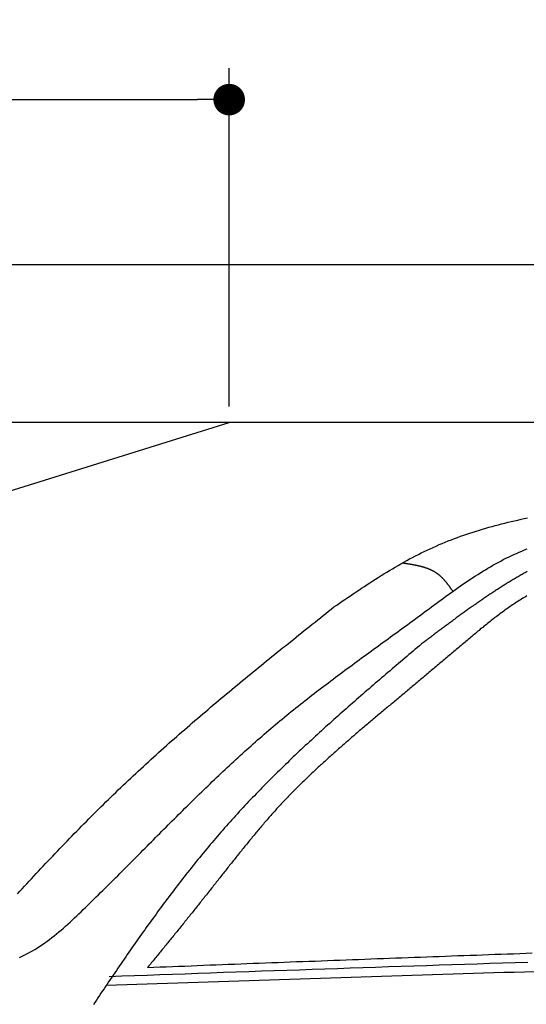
# Model space of a CAD drawing. Extents: x 562 to 7231, y 5767 to 12226.
# Tile 53 of 83: x 2408 to 3049, y 10979 to 12226. Entities that reach past the tile are written whole.
import ezdxf

# ---------------------------------------------------------------- set-up
doc = ezdxf.new("R2010")
doc.units = 0
doc.layers.get('0').update_dxf_attribs({"linetype": 'CONTINUOUS'})
doc.layers.get('DEFPOINTS').update_dxf_attribs({"linetype": 'CONTINUOUS'})
doc.layers.add('4', color=3, linetype='CONTINUOUS')
doc.layers.add('CAR', color=10, linetype='CONTINUOUS')
doc.styles.get("Standard").update_dxf_attribs({"font": 'ISOCP.SHX'})
doc.dimstyles.get("Standard").update_dxf_attribs({"dimtxt": 50, "dimasz": 100, "dimexe": 0.18, "dimexo": 0.0625, "dimgap": 15, "dimtad": 1, "dimlfac": 0.1, "dimzin": 0, "dimcen": 0.09, "dimazin": 3, "dimtfac": 1, "dimtofl": 0, "dimtmove": 0, "dimatfit": 3})

# ---------------------------------------------------------------- blocks, each defined once
blk = doc.blocks.new('PUNKT')
at = {"layer": '4', "color": 0, "linetype": 'BYBLOCK'}
blk.add_line((-0.5, 0), (-1, 0), dxfattribs=at)
at = {"layer": '4', "color": 0, "linetype": 'BYBLOCK', "const_width": 0.5}
blk.add_lwpolyline([(-0.25, 0, 1), (0.25, 0, 1)], format="xyb", close=True, dxfattribs=at)
blk = doc.blocks.new('*U24')
at = {"layer": '4', "color": 2}
blk.add_text('160', height=70, dxfattribs=at).set_placement((1806.2, 12154.6))
blk = doc.blocks.new('*D9')
at = {"layer": '4'}
for p, q in [((1072.8, 11735.9), (1072.8, 12164.6)), ((2672.8, 11735.9), (2672.8, 12164.6)), ((1112.8, 12124.6), (2632.8, 12124.6))]:
    blk.add_line(p, q, dxfattribs=at)
at = {"layer": 'DEFPOINTS', "color": 0}
for p in [(2672.8, 12124.6), (1072.8, 11715.9), (2672.8, 11715.9)]:
    blk.add_point(p, dxfattribs=at)
blk.add_blockref('*U24', (0, 0))
at = {"layer": '4', "xscale": 40, "yscale": 40, "zscale": 40, "rotation": 180}
blk.add_blockref('PUNKT', (1072.8, 12124.6), dxfattribs=at)
at = {"layer": '4', "xscale": 40, "yscale": 40, "zscale": 40}
blk.add_blockref('PUNKT', (2672.8, 12124.6), dxfattribs=at)

msp = doc.modelspace()

# ---------------------------------------------------------------- linework, layer by layer
for p, q in [((872.775, 11915.902), (6472.775, 11915.902)), ((6272.775, 11715.902), (1072.775, 11715.902)), ((1072.775, 11215.902), (2672.775, 11715.902))]:
    msp.add_line(p, q)
at = {"layer": 'CAR'}
for points in [[(2805.41, 11482.1, 0), (2808.9, 11484.5, 0), (2812.39, 11486.9, 0), (2815.88, 11489.3, 0), (2819.37, 11491.6, 0), (2822.87, 11494, 0), (2826.37, 11496.4, 0), (2829.87, 11498.8, 0), (2833.37, 11501.1, 0), (2836.88, 11503.5, 0), (2840.39, 11505.8, 0), (2843.91, 11508.1, 0), (2847.43, 11510.4, 0), (2850.96, 11512.7, 0), (2854.49, 11515, 0), (2858.03, 11517.3, 0), (2861.58, 11519.5, 0), (2865.14, 11521.8, 0), (2868.7, 11524, 0), (2872.28, 11526.2, 0), (2875.86, 11528.3, 0), (2879.45, 11530.5, 0), (2883.05, 11532.6, 0), (2886.67, 11534.7, 0), (2890.29, 11536.8, 0), (2893.93, 11538.8, 0), (2897.58, 11540.9, 0), (2901.24, 11542.9, 0), (2904.91, 11544.8, 0), (2908.6, 11546.8, 0), (2912.31, 11548.7, 0), (2916.02, 11550.5, 0), (2919.75, 11552.4, 0), (2923.5, 11554.2, 0), (2927.27, 11555.9, 0), (2931.05, 11557.6, 0), (2934.84, 11559.3, 0), (2938.65, 11561, 0), (2942.48, 11562.6, 0), (2946.32, 11564.2, 0), (2950.18, 11565.7, 0), (2954.05, 11567.2, 0), (2957.93, 11568.7, 0), (2961.83, 11570.2, 0), (2965.74, 11571.6, 0), (2969.66, 11573, 0), (2973.6, 11574.3, 0), (2977.55, 11575.6, 0), (2981.51, 11576.9, 0), (2985.48, 11578.2, 0), (2989.47, 11579.4, 0), (2993.46, 11580.6, 0), (2997.47, 11581.8, 0), (3001.49, 11583, 0), (3005.52, 11584.1, 0), (3009.56, 11585.2, 0), (3013.61, 11586.3, 0), (3017.67, 11587.3, 0), (3021.74, 11588.3, 0), (3025.82, 11589.3, 0), (3029.91, 11590.3, 0), (3034.01, 11591.2, 0), (3038.11, 11592.2, 0), (3042.23, 11593.1, 0), (3046.35, 11594, 0), (3050.48, 11594.8, 0)], [(2407.4, 11038.3, 0), (2410.75, 11039.8, 0), (2414.05, 11041.4, 0), (2417.33, 11043.1, 0), (2420.56, 11044.8, 0), (2423.77, 11046.6, 0), (2426.94, 11048.5, 0), (2430.08, 11050.5, 0), (2433.19, 11052.5, 0), (2436.28, 11054.6, 0), (2439.33, 11056.7, 0), (2442.36, 11058.9, 0), (2445.36, 11061.1, 0), (2448.34, 11063.4, 0), (2451.3, 11065.8, 0), (2454.24, 11068.1, 0), (2457.15, 11070.5, 0), (2460.05, 11073, 0), (2462.92, 11075.5, 0), (2465.78, 11078, 0), (2468.62, 11080.5, 0), (2471.45, 11083.1, 0), (2474.27, 11085.7, 0), (2477.07, 11088.3, 0), (2479.85, 11090.9, 0), (2482.63, 11093.6, 0), (2485.4, 11096.2, 0), (2488.16, 11098.9, 0), (2490.91, 11101.6, 0), (2493.66, 11104.2, 0), (2496.4, 11106.9, 0), (2499.14, 11109.6, 0), (2501.87, 11112.3, 0), (2504.6, 11115, 0), (2507.32, 11117.6, 0), (2510.04, 11120.3, 0), (2512.75, 11123, 0), (2515.46, 11125.7, 0), (2518.17, 11128.4, 0), (2520.87, 11131.1, 0), (2523.57, 11133.7, 0), (2526.26, 11136.4, 0), (2528.95, 11139.1, 0), (2531.64, 11141.8, 0), (2534.33, 11144.5, 0), (2537.01, 11147.2, 0), (2539.69, 11149.9, 0), (2542.36, 11152.5, 0), (2545.03, 11155.2, 0), (2547.71, 11157.9, 0), (2550.37, 11160.6, 0), (2553.04, 11163.3, 0), (2555.7, 11165.9, 0), (2558.37, 11168.6, 0), (2561.03, 11171.3, 0), (2563.69, 11174, 0), (2566.34, 11176.7, 0), (2569, 11179.3, 0), (2571.66, 11182, 0), (2574.31, 11184.7, 0), (2576.96, 11187.3, 0), (2579.62, 11190, 0), (2582.27, 11192.7, 0), (2584.92, 11195.3, 0), (2587.57, 11198, 0), (2590.22, 11200.6, 0), (2592.87, 11203.3, 0), (2595.52, 11206, 0), (2598.17, 11208.6, 0), (2600.83, 11211.2, 0), (2603.48, 11213.9, 0), (2606.13, 11216.5, 0), (2608.78, 11219.2, 0), (2611.44, 11221.8, 0), (2614.09, 11224.4, 0), (2616.75, 11227.1, 0), (2619.41, 11229.7, 0), (2622.07, 11232.3, 0), (2624.73, 11234.9, 0), (2627.39, 11237.5, 0), (2630.06, 11240.2, 0), (2632.72, 11242.8, 0), (2635.39, 11245.4, 0), (2638.06, 11248, 0), (2640.74, 11250.6, 0), (2643.42, 11253.1, 0), (2646.09, 11255.7, 0), (2648.78, 11258.3, 0), (2651.46, 11260.9, 0), (2654.15, 11263.5, 0), (2656.84, 11266, 0), (2659.54, 11268.6, 0), (2662.24, 11271.1, 0), (2664.94, 11273.7, 0), (2667.65, 11276.2, 0), (2670.36, 11278.8, 0), (2673.07, 11281.3, 0), (2675.79, 11283.8, 0), (2678.52, 11286.4, 0), (2681.24, 11288.9, 0), (2683.98, 11291.4, 0), (2686.72, 11293.9, 0), (2689.46, 11296.4, 0), (2692.21, 11298.9, 0), (2694.96, 11301.4, 0), (2697.72, 11303.8, 0), (2700.48, 11306.3, 0), (2703.25, 11308.8, 0), (2706.03, 11311.2, 0), (2708.81, 11313.7, 0), (2711.6, 11316.1, 0), (2714.4, 11318.6, 0), (2717.2, 11321, 0), (2720.01, 11323.4, 0), (2722.82, 11325.9, 0), (2725.64, 11328.3, 0), (2728.47, 11330.7, 0), (2731.31, 11333.1, 0), (2734.15, 11335.5, 0), (2737, 11337.8, 0), (2739.86, 11340.2, 0), (2742.72, 11342.6, 0), (2745.59, 11344.9, 0), (2748.47, 11347.3, 0), (2751.36, 11349.6, 0), (2754.25, 11351.9, 0), (2757.15, 11354.3, 0), (2760.06, 11356.6, 0), (2762.97, 11358.9, 0), (2765.89, 11361.2, 0), (2768.82, 11363.5, 0), (2771.75, 11365.8, 0), (2774.69, 11368.1, 0), (2777.63, 11370.4, 0), (2780.58, 11372.7, 0), (2783.53, 11374.9, 0), (2786.49, 11377.2, 0), (2789.45, 11379.5, 0), (2792.42, 11381.7, 0), (2795.4, 11384, 0), (2798.37, 11386.2, 0), (2801.36, 11388.5, 0), (2804.34, 11390.7, 0), (2807.34, 11393, 0), (2810.33, 11395.2, 0), (2813.33, 11397.5, 0), (2816.33, 11399.7, 0), (2819.34, 11401.9, 0), (2822.35, 11404.2, 0), (2825.37, 11406.4, 0), (2828.38, 11408.6, 0), (2831.4, 11410.8, 0), (2834.43, 11413, 0), (2837.45, 11415.3, 0), (2840.48, 11417.5, 0), (2843.51, 11419.7, 0), (2846.55, 11421.9, 0), (2849.58, 11424.1, 0), (2852.62, 11426.3, 0), (2855.66, 11428.6, 0), (2858.7, 11430.8, 0), (2861.75, 11433, 0), (2864.79, 11435.2, 0), (2867.84, 11437.4, 0), (2870.89, 11439.6, 0), (2873.94, 11441.9, 0), (2876.99, 11444.1, 0), (2880.04, 11446.3, 0), (2883.09, 11448.5, 0), (2886.14, 11450.7, 0), (2889.19, 11453, 0), (2892.24, 11455.2, 0), (2895.3, 11457.4, 0), (2898.35, 11459.6, 0), (2901.4, 11461.9, 0), (2904.45, 11464.1, 0), (2907.51, 11466.4, 0), (2910.56, 11468.6, 0), (2913.61, 11470.8, 0), (2916.66, 11473.1, 0), (2919.71, 11475.4, 0), (2922.75, 11477.6, 0), (2925.8, 11479.9, 0), (2928.85, 11482.1, 0), (2931.9, 11484.4, 0), (2934.95, 11486.6, 0), (2938, 11488.9, 0), (2941.06, 11491.1, 0), (2944.12, 11493.4, 0), (2947.18, 11495.6, 0), (2950.25, 11497.8, 0), (2953.32, 11500.1, 0), (2956.39, 11502.3, 0), (2959.48, 11504.4, 0), (2962.56, 11506.6, 0), (2965.66, 11508.8, 0), (2968.76, 11510.9, 0), (2971.87, 11513.1, 0), (2974.99, 11515.2, 0), (2978.11, 11517.3, 0), (2981.25, 11519.3, 0), (2984.39, 11521.4, 0), (2987.55, 11523.4, 0), (2990.72, 11525.4, 0), (2993.89, 11527.4, 0), (2997.08, 11529.3, 0), (3000.29, 11531.2, 0), (3003.5, 11533.1, 0), (3006.73, 11535, 0), (3009.97, 11536.8, 0), (3013.23, 11538.6, 0), (3016.5, 11540.3, 0), (3019.78, 11542, 0), (3023.09, 11543.7, 0), (3026.41, 11545.3, 0), (3029.74, 11546.9, 0), (3033.1, 11548.5, 0), (3036.47, 11550, 0), (3039.86, 11551.5, 0), (3043.26, 11552.9, 0), (3046.69, 11554.3, 0), (3050.13, 11555.6, 0)], [(2955.99, 11502, 0), (2955.7, 11502.4, 0), (2955.42, 11502.8, 0), (2955.13, 11503.2, 0), (2954.85, 11503.6, 0), (2954.56, 11504, 0), (2954.28, 11504.4, 0), (2953.99, 11504.8, 0), (2953.7, 11505.2, 0), (2953.42, 11505.6, 0), (2953.13, 11506, 0), (2952.84, 11506.4, 0), (2952.55, 11506.8, 0), (2952.26, 11507.2, 0), (2951.97, 11507.6, 0), (2951.68, 11508, 0), (2951.39, 11508.4, 0), (2951.1, 11508.8, 0), (2950.81, 11509.2, 0), (2950.51, 11509.6, 0), (2950.22, 11509.9, 0), (2949.92, 11510.3, 0), (2949.63, 11510.7, 0), (2949.33, 11511.1, 0), (2949.03, 11511.5, 0), (2948.73, 11511.9, 0), (2948.43, 11512.3, 0), (2948.13, 11512.6, 0), (2947.83, 11513, 0), (2947.52, 11513.4, 0), (2947.22, 11513.8, 0), (2946.91, 11514.1, 0), (2946.6, 11514.5, 0), (2946.29, 11514.9, 0), (2945.98, 11515.2, 0), (2945.66, 11515.6, 0), (2945.35, 11515.9, 0), (2945.03, 11516.3, 0), (2944.71, 11516.7, 0), (2944.39, 11517, 0), (2944.07, 11517.4, 0), (2943.75, 11517.7, 0), (2943.42, 11518, 0), (2943.09, 11518.4, 0), (2942.76, 11518.7, 0), (2942.43, 11519.1, 0), (2942.1, 11519.4, 0), (2941.76, 11519.7, 0), (2941.42, 11520, 0), (2941.08, 11520.4, 0), (2940.74, 11520.7, 0), (2940.4, 11521, 0), (2940.05, 11521.3, 0), (2939.7, 11521.6, 0), (2939.35, 11521.9, 0), (2938.99, 11522.2, 0), (2938.63, 11522.5, 0), (2938.27, 11522.8, 0), (2937.91, 11523.1, 0), (2937.54, 11523.4, 0), (2937.18, 11523.6, 0), (2936.8, 11523.9, 0), (2936.43, 11524.2, 0), (2936.05, 11524.4, 0), (2935.68, 11524.7, 0), (2935.29, 11525, 0), (2934.91, 11525.2, 0), (2934.52, 11525.5, 0), (2934.13, 11525.7, 0), (2933.74, 11526, 0), (2933.35, 11526.2, 0), (2932.95, 11526.4, 0), (2932.55, 11526.7, 0), (2932.15, 11526.9, 0), (2931.75, 11527.1, 0), (2931.34, 11527.3, 0), (2930.94, 11527.6, 0), (2930.53, 11527.8, 0), (2930.11, 11528, 0), (2929.7, 11528.2, 0), (2929.28, 11528.4, 0), (2928.86, 11528.6, 0), (2928.44, 11528.8, 0), (2928.02, 11529, 0), (2927.59, 11529.2, 0), (2927.16, 11529.4, 0), (2926.74, 11529.6, 0), (2926.3, 11529.7, 0), (2925.87, 11529.9, 0), (2925.44, 11530.1, 0), (2925, 11530.3, 0), (2924.56, 11530.4, 0), (2924.12, 11530.6, 0), (2923.68, 11530.8, 0), (2923.23, 11530.9, 0), (2922.78, 11531.1, 0), (2922.34, 11531.2, 0), (2921.89, 11531.4, 0), (2921.44, 11531.6, 0), (2920.98, 11531.7, 0), (2920.53, 11531.9, 0), (2920.07, 11532, 0), (2919.61, 11532.1, 0), (2919.15, 11532.3, 0), (2918.69, 11532.4, 0), (2918.23, 11532.6, 0), (2917.77, 11532.7, 0), (2917.3, 11532.8, 0), (2916.84, 11532.9, 0), (2916.37, 11533.1, 0), (2915.9, 11533.2, 0), (2915.43, 11533.3, 0), (2914.96, 11533.4, 0), (2914.48, 11533.6, 0), (2914.01, 11533.7, 0), (2913.53, 11533.8, 0), (2913.05, 11533.9, 0), (2912.58, 11534, 0), (2912.1, 11534.1, 0), (2911.62, 11534.2, 0), (2911.13, 11534.3, 0), (2910.65, 11534.4, 0), (2910.17, 11534.6, 0), (2909.68, 11534.7, 0), (2909.2, 11534.8, 0), (2908.71, 11534.9, 0), (2908.22, 11534.9, 0), (2907.74, 11535, 0), (2907.25, 11535.1, 0), (2906.76, 11535.2, 0), (2906.27, 11535.3, 0), (2905.77, 11535.4, 0), (2905.28, 11535.5, 0), (2904.79, 11535.6, 0), (2904.29, 11535.7, 0), (2903.8, 11535.8, 0), (2903.3, 11535.9, 0), (2902.81, 11535.9, 0), (2902.31, 11536, 0), (2901.82, 11536.1, 0), (2901.32, 11536.2, 0), (2900.82, 11536.3, 0), (2900.32, 11536.4, 0), (2899.82, 11536.4, 0), (2899.32, 11536.5, 0), (2898.82, 11536.6, 0), (2898.32, 11536.7, 0), (2897.82, 11536.7, 0), (2897.32, 11536.8, 0), (2896.82, 11536.9, 0), (2896.32, 11537, 0), (2895.82, 11537.1, 0), (2895.32, 11537.1, 0), (2894.81, 11537.2, 0), (2894.31, 11537.3, 0), (2893.81, 11537.4, 0), (2893.31, 11537.4, 0), (2892.8, 11537.5, 0), (2892.3, 11537.6, 0), (2891.8, 11537.7, 0)], [(3049.8, 11526.9, 0), (3048.53, 11526.2, 0), (3047.26, 11525.5, 0), (3045.99, 11524.8, 0), (3044.73, 11524, 0), (3043.47, 11523.3, 0), (3042.21, 11522.6, 0), (3040.95, 11521.9, 0), (3039.69, 11521.1, 0), (3038.44, 11520.4, 0), (3037.19, 11519.7, 0), (3035.94, 11518.9, 0), (3034.69, 11518.2, 0), (3033.44, 11517.5, 0), (3032.2, 11516.7, 0), (3030.96, 11516, 0), (3029.72, 11515.2, 0), (3028.48, 11514.4, 0), (3027.24, 11513.7, 0), (3026.01, 11512.9, 0), (3024.77, 11512.2, 0), (3023.54, 11511.4, 0), (3022.31, 11510.6, 0), (3021.08, 11509.9, 0), (3019.86, 11509.1, 0), (3018.63, 11508.3, 0), (3017.41, 11507.5, 0), (3016.19, 11506.8, 0), (3014.97, 11506, 0), (3013.75, 11505.2, 0), (3012.53, 11504.4, 0), (3011.32, 11503.6, 0), (3010.11, 11502.8, 0), (3008.89, 11502, 0), (3007.68, 11501.3, 0), (3006.47, 11500.5, 0), (3005.27, 11499.7, 0), (3004.06, 11498.9, 0), (3002.86, 11498.1, 0), (3001.65, 11497.3, 0), (3000.45, 11496.5, 0), (2999.25, 11495.6, 0), (2998.05, 11494.8, 0), (2996.86, 11494, 0), (2995.66, 11493.2, 0), (2994.46, 11492.4, 0), (2993.27, 11491.6, 0), (2992.08, 11490.8, 0), (2990.89, 11489.9, 0), (2989.7, 11489.1, 0), (2988.51, 11488.3, 0), (2987.32, 11487.5, 0), (2986.13, 11486.7, 0), (2984.95, 11485.8, 0), (2983.77, 11485, 0), (2982.58, 11484.2, 0), (2981.4, 11483.3, 0), (2980.22, 11482.5, 0), (2979.04, 11481.7, 0), (2977.86, 11480.8, 0), (2976.68, 11480, 0), (2975.51, 11479.2, 0), (2974.33, 11478.3, 0), (2973.16, 11477.5, 0), (2971.98, 11476.6, 0), (2970.81, 11475.8, 0), (2969.64, 11475, 0), (2968.47, 11474.1, 0), (2967.3, 11473.3, 0), (2966.13, 11472.4, 0), (2964.96, 11471.6, 0), (2963.79, 11470.7, 0), (2962.62, 11469.9, 0), (2961.46, 11469, 0), (2960.29, 11468.2, 0), (2959.13, 11467.3, 0), (2957.96, 11466.4, 0), (2956.8, 11465.6, 0), (2955.64, 11464.7, 0), (2954.48, 11463.9, 0), (2953.32, 11463, 0), (2952.15, 11462.2, 0), (2950.99, 11461.3, 0), (2949.83, 11460.4, 0), (2948.68, 11459.6, 0), (2947.52, 11458.7, 0), (2946.36, 11457.9, 0), (2945.2, 11457, 0), (2944.04, 11456.1, 0), (2942.89, 11455.3, 0), (2941.73, 11454.4, 0), (2940.58, 11453.5, 0), (2939.42, 11452.7, 0), (2938.27, 11451.8, 0), (2937.11, 11450.9, 0), (2935.96, 11450.1, 0), (2934.8, 11449.2, 0), (2933.65, 11448.3, 0), (2932.5, 11447.5, 0), (2931.34, 11446.6, 0), (2930.19, 11445.7, 0), (2929.04, 11444.8, 0), (2927.89, 11444, 0), (2926.73, 11443.1, 0), (2925.58, 11442.2, 0), (2924.43, 11441.4, 0), (2923.28, 11440.5, 0), (2922.13, 11439.6, 0), (2920.98, 11438.7, 0), (2919.83, 11437.9, 0), (2918.67, 11437, 0), (2917.52, 11436.1, 0), (2916.37, 11435.3, 0)], [(3049.73, 11496.1, 0), (3048.05, 11495.1, 0), (3046.37, 11494.1, 0), (3044.69, 11493.1, 0), (3043.03, 11492.1, 0), (3041.37, 11491.1, 0), (3039.71, 11490.1, 0), (3038.06, 11489, 0), (3036.42, 11488, 0), (3034.78, 11486.9, 0), (3033.15, 11485.8, 0), (3031.52, 11484.7, 0), (3029.9, 11483.7, 0), (3028.28, 11482.5, 0), (3026.67, 11481.4, 0), (3025.06, 11480.3, 0), (3023.46, 11479.2, 0), (3021.86, 11478, 0), (3020.26, 11476.9, 0), (3018.67, 11475.7, 0), (3017.09, 11474.6, 0), (3015.5, 11473.4, 0), (3013.93, 11472.2, 0), (3012.35, 11471, 0), (3010.78, 11469.8, 0), (3009.22, 11468.6, 0), (3007.65, 11467.4, 0), (3006.09, 11466.2, 0), (3004.54, 11465, 0), (3002.99, 11463.8, 0), (3001.44, 11462.5, 0), (2999.89, 11461.3, 0), (2998.34, 11460.1, 0), (2996.8, 11458.8, 0), (2995.26, 11457.6, 0), (2993.73, 11456.3, 0), (2992.19, 11455.1, 0), (2990.66, 11453.8, 0), (2989.13, 11452.5, 0), (2987.6, 11451.3, 0), (2986.08, 11450, 0), (2984.55, 11448.7, 0), (2983.03, 11447.4, 0), (2981.51, 11446.2, 0), (2979.99, 11444.9, 0), (2978.47, 11443.6, 0), (2976.95, 11442.3, 0), (2975.44, 11441, 0), (2973.92, 11439.8, 0), (2972.41, 11438.5, 0), (2970.9, 11437.2, 0), (2969.38, 11435.9, 0), (2967.87, 11434.6, 0), (2966.36, 11433.4, 0), (2964.85, 11432.1, 0), (2963.34, 11430.8, 0), (2961.83, 11429.5, 0), (2960.32, 11428.2, 0), (2958.81, 11427, 0), (2957.3, 11425.7, 0), (2955.79, 11424.4, 0), (2954.28, 11423.1, 0), (2952.77, 11421.9, 0), (2951.26, 11420.6, 0), (2949.75, 11419.3, 0), (2948.25, 11418, 0), (2946.74, 11416.8, 0), (2945.23, 11415.5, 0), (2943.72, 11414.2, 0), (2942.22, 11413, 0), (2940.71, 11411.7, 0), (2939.2, 11410.4, 0), (2937.7, 11409.1, 0), (2936.19, 11407.9, 0), (2934.69, 11406.6, 0), (2933.18, 11405.3, 0), (2931.68, 11404.1, 0), (2930.17, 11402.8, 0), (2928.67, 11401.5, 0), (2927.17, 11400.3, 0), (2925.66, 11399, 0), (2924.16, 11397.8, 0), (2922.66, 11396.5, 0), (2921.15, 11395.2, 0), (2919.65, 11394, 0), (2918.15, 11392.7, 0), (2916.64, 11391.4, 0), (2915.14, 11390.2, 0), (2913.64, 11388.9, 0), (2912.14, 11387.7, 0), (2910.64, 11386.4, 0), (2909.14, 11385.1, 0), (2907.63, 11383.9, 0), (2906.13, 11382.6, 0), (2904.63, 11381.4, 0), (2903.13, 11380.1, 0), (2901.63, 11378.9, 0), (2900.13, 11377.6, 0), (2898.63, 11376.3, 0), (2897.13, 11375.1, 0), (2895.63, 11373.8, 0), (2894.13, 11372.6, 0), (2892.63, 11371.3, 0), (2891.13, 11370.1, 0), (2889.63, 11368.8, 0), (2888.13, 11367.6, 0), (2886.64, 11366.3, 0), (2885.14, 11365, 0), (2883.64, 11363.8, 0), (2882.14, 11362.5, 0), (2880.64, 11361.3, 0), (2879.14, 11360, 0), (2877.65, 11358.8, 0), (2876.15, 11357.5, 0), (2874.65, 11356.3, 0), (2873.15, 11355, 0), (2871.65, 11353.8, 0), (2870.16, 11352.5, 0), (2868.66, 11351.3, 0), (2867.16, 11350, 0), (2865.66, 11348.8, 0), (2864.17, 11347.5, 0), (2862.67, 11346.3, 0), (2861.17, 11345, 0), (2859.67, 11343.8, 0), (2858.18, 11342.5, 0), (2856.68, 11341.3, 0), (2855.18, 11340, 0), (2853.69, 11338.8, 0), (2852.19, 11337.5, 0), (2850.69, 11336.3, 0), (2849.19, 11335, 0), (2847.7, 11333.8, 0), (2846.2, 11332.5, 0), (2844.7, 11331.3, 0), (2843.21, 11330, 0), (2841.71, 11328.8, 0), (2840.21, 11327.5, 0)], [(2404.8, 11118.8, 0), (2407.76, 11122, 0), (2410.72, 11125.2, 0), (2413.68, 11128.4, 0), (2416.64, 11131.6, 0), (2419.61, 11134.8, 0), (2422.58, 11138, 0), (2425.56, 11141.2, 0), (2428.53, 11144.4, 0), (2431.52, 11147.6, 0), (2434.5, 11150.8, 0), (2437.49, 11154, 0), (2440.48, 11157.2, 0), (2443.48, 11160.4, 0), (2446.48, 11163.5, 0), (2449.48, 11166.7, 0), (2452.49, 11169.9, 0), (2455.5, 11173, 0), (2458.52, 11176.2, 0), (2461.54, 11179.3, 0), (2464.56, 11182.5, 0), (2467.59, 11185.6, 0), (2470.63, 11188.8, 0), (2473.67, 11191.9, 0), (2476.71, 11195, 0), (2479.76, 11198.1, 0), (2482.81, 11201.3, 0), (2485.87, 11204.4, 0), (2488.93, 11207.5, 0), (2492, 11210.6, 0), (2495.08, 11213.7, 0), (2498.16, 11216.8, 0), (2501.24, 11219.8, 0), (2504.33, 11222.9, 0), (2507.43, 11226, 0), (2510.53, 11229.1, 0), (2513.63, 11232.1, 0), (2516.75, 11235.2, 0), (2519.86, 11238.2, 0), (2522.99, 11241.3, 0), (2526.12, 11244.3, 0), (2529.26, 11247.3, 0), (2532.4, 11250.4, 0), (2535.55, 11253.4, 0), (2538.7, 11256.4, 0), (2541.86, 11259.4, 0), (2545.03, 11262.4, 0), (2548.21, 11265.4, 0), (2551.39, 11268.4, 0), (2554.58, 11271.3, 0), (2557.77, 11274.3, 0), (2560.97, 11277.3, 0), (2564.17, 11280.2, 0), (2567.39, 11283.2, 0), (2570.6, 11286.1, 0), (2573.83, 11289.1, 0), (2577.06, 11292, 0), (2580.29, 11294.9, 0), (2583.53, 11297.8, 0), (2586.77, 11300.8, 0), (2590.03, 11303.7, 0), (2593.28, 11306.6, 0), (2596.54, 11309.5, 0), (2599.81, 11312.4, 0), (2603.08, 11315.2, 0), (2606.36, 11318.1, 0), (2609.64, 11321, 0), (2612.92, 11323.9, 0), (2616.21, 11326.7, 0), (2619.51, 11329.6, 0), (2622.81, 11332.5, 0), (2626.11, 11335.3, 0), (2629.42, 11338.2, 0), (2632.73, 11341, 0), (2636.05, 11343.9, 0), (2639.37, 11346.7, 0), (2642.69, 11349.5, 0), (2646.02, 11352.3, 0), (2649.35, 11355.2, 0), (2652.69, 11358, 0), (2656.03, 11360.8, 0), (2659.37, 11363.6, 0), (2662.72, 11366.4, 0), (2666.07, 11369.2, 0), (2669.43, 11372, 0), (2672.78, 11374.8, 0), (2676.14, 11377.6, 0), (2679.51, 11380.4, 0), (2682.88, 11383.2, 0), (2686.24, 11386, 0), (2689.62, 11388.8, 0), (2692.99, 11391.5, 0), (2696.37, 11394.3, 0), (2699.75, 11397.1, 0), (2703.13, 11399.8, 0), (2706.52, 11402.6, 0), (2709.91, 11405.4, 0), (2713.3, 11408.1, 0), (2716.69, 11410.9, 0), (2720.09, 11413.7, 0), (2723.48, 11416.4, 0), (2726.88, 11419.2, 0), (2730.28, 11421.9, 0), (2733.69, 11424.7, 0), (2737.09, 11427.4, 0), (2740.5, 11430.2, 0), (2743.9, 11432.9, 0), (2747.31, 11435.6, 0), (2750.72, 11438.4, 0), (2754.13, 11441.1, 0), (2757.55, 11443.9, 0), (2760.96, 11446.6, 0), (2764.38, 11449.3, 0), (2767.79, 11452.1, 0), (2771.21, 11454.8, 0), (2774.63, 11457.5, 0), (2778.04, 11460.3, 0), (2781.46, 11463, 0), (2784.88, 11465.7, 0), (2788.3, 11468.5, 0), (2791.72, 11471.2, 0), (2795.14, 11473.9, 0), (2798.57, 11476.7, 0), (2801.99, 11479.4, 0), (2805.41, 11482.1, 0)], [(2916.37, 11435.3, 0), (2913.7, 11433, 0), (2911.03, 11430.7, 0), (2908.37, 11428.5, 0), (2905.7, 11426.2, 0), (2903.03, 11423.9, 0), (2900.36, 11421.7, 0), (2897.69, 11419.4, 0), (2895.03, 11417.2, 0), (2892.36, 11414.9, 0), (2889.69, 11412.6, 0), (2887.03, 11410.4, 0), (2884.37, 11408.1, 0), (2881.7, 11405.8, 0), (2879.04, 11403.6, 0), (2876.38, 11401.3, 0), (2873.72, 11399, 0), (2871.06, 11396.8, 0), (2868.4, 11394.5, 0), (2865.75, 11392.2, 0), (2863.09, 11389.9, 0), (2860.44, 11387.7, 0), (2857.79, 11385.4, 0), (2855.14, 11383.1, 0), (2852.49, 11380.8, 0), (2849.85, 11378.5, 0), (2847.2, 11376.3, 0), (2844.56, 11374, 0), (2841.92, 11371.7, 0), (2839.28, 11369.4, 0), (2836.65, 11367.1, 0), (2834.02, 11364.8, 0), (2831.39, 11362.5, 0), (2828.76, 11360.2, 0), (2826.13, 11357.9, 0), (2823.51, 11355.6, 0), (2820.89, 11353.3, 0), (2818.27, 11351, 0), (2815.66, 11348.7, 0), (2813.05, 11346.3, 0), (2810.44, 11344, 0), (2807.83, 11341.7, 0), (2805.23, 11339.4, 0), (2802.63, 11337.1, 0), (2800.04, 11334.7, 0), (2797.44, 11332.4, 0), (2794.85, 11330.1, 0), (2792.27, 11327.7, 0), (2789.69, 11325.4, 0), (2787.11, 11323, 0), (2784.54, 11320.7, 0), (2781.97, 11318.3, 0), (2779.4, 11316, 0), (2776.84, 11313.6, 0), (2774.28, 11311.2, 0), (2771.73, 11308.9, 0), (2769.18, 11306.5, 0), (2766.63, 11304.1, 0), (2764.09, 11301.7, 0), (2761.55, 11299.3, 0), (2759.02, 11297, 0), (2756.5, 11294.6, 0), (2753.97, 11292.2, 0), (2751.46, 11289.8, 0), (2748.94, 11287.3, 0), (2746.44, 11284.9, 0), (2743.93, 11282.5, 0), (2741.44, 11280.1, 0), (2738.94, 11277.7, 0), (2736.46, 11275.2, 0), (2733.98, 11272.8, 0), (2731.5, 11270.3, 0), (2729.03, 11267.9, 0), (2726.56, 11265.4, 0), (2724.1, 11263, 0), (2721.65, 11260.5, 0), (2719.2, 11258.1, 0), (2716.76, 11255.6, 0), (2714.32, 11253.1, 0), (2711.89, 11250.6, 0), (2709.47, 11248.1, 0), (2707.05, 11245.6, 0), (2704.64, 11243.1, 0), (2702.24, 11240.6, 0), (2699.84, 11238.1, 0), (2697.45, 11235.6, 0), (2695.06, 11233, 0), (2692.68, 11230.5, 0), (2690.31, 11228, 0), (2687.95, 11225.4, 0), (2685.59, 11222.9, 0), (2683.24, 11220.3, 0), (2680.89, 11217.7, 0), (2678.55, 11215.2, 0), (2676.22, 11212.6, 0), (2673.9, 11210, 0), (2671.59, 11207.4, 0), (2669.28, 11204.8, 0), (2666.98, 11202.2, 0), (2664.69, 11199.6, 0), (2662.4, 11196.9, 0), (2660.12, 11194.3, 0), (2657.85, 11191.7, 0), (2655.58, 11189, 0), (2653.32, 11186.4, 0), (2651.07, 11183.7, 0), (2648.83, 11181.1, 0), (2646.59, 11178.4, 0), (2644.36, 11175.7, 0), (2642.13, 11173, 0), (2639.91, 11170.4, 0), (2637.7, 11167.7, 0), (2635.5, 11165, 0), (2633.3, 11162.3, 0), (2631.1, 11159.6, 0), (2628.92, 11156.9, 0), (2626.73, 11154.1, 0), (2624.56, 11151.4, 0), (2622.39, 11148.7, 0), (2620.23, 11146, 0), (2618.07, 11143.2, 0), (2615.92, 11140.5, 0), (2613.77, 11137.7, 0), (2611.63, 11135, 0), (2609.5, 11132.2, 0), (2607.37, 11129.5, 0), (2605.25, 11126.7, 0), (2603.13, 11123.9, 0), (2601.02, 11121.1, 0), (2598.91, 11118.4, 0), (2596.81, 11115.6, 0), (2594.71, 11112.8, 0), (2592.62, 11110, 0), (2590.54, 11107.2, 0), (2588.46, 11104.4, 0), (2586.38, 11101.6, 0), (2584.31, 11098.8, 0), (2582.24, 11096, 0), (2580.18, 11093.1, 0), (2578.12, 11090.3, 0), (2576.07, 11087.5, 0), (2574.02, 11084.7, 0), (2571.98, 11081.8, 0), (2569.94, 11079, 0), (2567.91, 11076.2, 0), (2565.87, 11073.3, 0), (2563.85, 11070.5, 0), (2561.83, 11067.7, 0), (2559.81, 11064.8, 0), (2557.8, 11062, 0), (2555.79, 11059.1, 0), (2553.78, 11056.2, 0), (2551.78, 11053.4, 0), (2549.78, 11050.5, 0), (2547.79, 11047.7, 0), (2545.8, 11044.8, 0), (2543.81, 11041.9, 0), (2541.83, 11039.1, 0), (2539.85, 11036.2, 0), (2537.87, 11033.3, 0), (2535.9, 11030.4, 0), (2533.93, 11027.6, 0), (2531.96, 11024.7, 0), (2530, 11021.8, 0), (2528.04, 11018.9, 0), (2526.08, 11016, 0), (2524.13, 11013.1, 0), (2522.17, 11010.3, 0), (2520.22, 11007.4, 0), (2518.28, 11004.5, 0), (2516.33, 11001.6, 0), (2514.39, 10998.7, 0), (2512.45, 10995.8, 0), (2510.51, 10992.9, 0), (2508.58, 10990, 0), (2506.64, 10987.1, 0), (2504.71, 10984.2, 0), (2502.78, 10981.3, 0), (2500.85, 10978.4, 0)], [(2840.21, 11327.5, 0), (2838.84, 11326.3, 0), (2837.46, 11325.1, 0), (2836.08, 11323.9, 0), (2834.7, 11322.7, 0), (2833.33, 11321.5, 0), (2831.95, 11320.3, 0), (2830.57, 11319.1, 0), (2829.2, 11317.9, 0), (2827.82, 11316.7, 0), (2826.45, 11315.5, 0), (2825.07, 11314.3, 0), (2823.7, 11313.1, 0), (2822.32, 11311.9, 0), (2820.95, 11310.7, 0), (2819.58, 11309.5, 0), (2818.21, 11308.3, 0), (2816.83, 11307.1, 0), (2815.46, 11305.9, 0), (2814.09, 11304.7, 0), (2812.73, 11303.5, 0), (2811.36, 11302.3, 0), (2809.99, 11301.1, 0), (2808.63, 11299.9, 0), (2807.26, 11298.7, 0), (2805.9, 11297.4, 0), (2804.54, 11296.2, 0), (2803.18, 11295, 0), (2801.82, 11293.8, 0), (2800.46, 11292.6, 0), (2799.1, 11291.4, 0), (2797.75, 11290.1, 0), (2796.39, 11288.9, 0), (2795.04, 11287.7, 0), (2793.69, 11286.5, 0), (2792.34, 11285.2, 0), (2790.99, 11284, 0), (2789.65, 11282.8, 0), (2788.31, 11281.6, 0), (2786.96, 11280.3, 0), (2785.62, 11279.1, 0), (2784.29, 11277.8, 0), (2782.95, 11276.6, 0), (2781.62, 11275.4, 0), (2780.28, 11274.1, 0), (2778.95, 11272.9, 0), (2777.63, 11271.6, 0), (2776.3, 11270.4, 0), (2774.98, 11269.1, 0), (2773.66, 11267.9, 0), (2772.34, 11266.6, 0), (2771.02, 11265.4, 0), (2769.71, 11264.1, 0), (2768.4, 11262.8, 0), (2767.09, 11261.6, 0), (2765.78, 11260.3, 0), (2764.48, 11259, 0), (2763.18, 11257.8, 0), (2761.88, 11256.5, 0), (2760.58, 11255.2, 0), (2759.29, 11253.9, 0), (2758, 11252.6, 0), (2756.71, 11251.4, 0), (2755.43, 11250.1, 0), (2754.15, 11248.8, 0), (2752.87, 11247.5, 0), (2751.6, 11246.2, 0), (2750.33, 11244.9, 0), (2749.06, 11243.6, 0), (2747.79, 11242.3, 0), (2746.53, 11241, 0), (2745.27, 11239.6, 0), (2744.02, 11238.3, 0), (2742.77, 11237, 0), (2741.52, 11235.7, 0), (2740.28, 11234.4, 0), (2739.04, 11233, 0), (2737.8, 11231.7, 0), (2736.57, 11230.3, 0), (2735.34, 11229, 0), (2734.11, 11227.7, 0), (2732.88, 11226.3, 0), (2731.66, 11225, 0), (2730.45, 11223.6, 0), (2729.23, 11222.3, 0), (2728.02, 11220.9, 0), (2726.81, 11219.5, 0), (2725.6, 11218.2, 0), (2724.4, 11216.8, 0), (2723.2, 11215.4, 0), (2722, 11214.1, 0), (2720.81, 11212.7, 0), (2719.61, 11211.3, 0), (2718.42, 11209.9, 0), (2717.24, 11208.6, 0), (2716.05, 11207.2, 0), (2714.87, 11205.8, 0), (2713.69, 11204.4, 0), (2712.51, 11203, 0), (2711.34, 11201.6, 0), (2710.16, 11200.2, 0), (2708.99, 11198.8, 0), (2707.82, 11197.4, 0), (2706.65, 11196, 0), (2705.49, 11194.6, 0), (2704.32, 11193.2, 0), (2703.16, 11191.8, 0), (2702, 11190.4, 0), (2700.84, 11189, 0), (2699.69, 11187.6, 0), (2698.53, 11186.2, 0), (2697.38, 11184.8, 0), (2696.23, 11183.3, 0), (2695.08, 11181.9, 0), (2693.93, 11180.5, 0), (2692.78, 11179.1, 0), (2691.63, 11177.7, 0), (2690.49, 11176.3, 0), (2689.34, 11174.8, 0), (2688.2, 11173.4, 0), (2687.06, 11172, 0), (2685.92, 11170.6, 0), (2684.78, 11169.1, 0), (2683.64, 11167.7, 0), (2682.5, 11166.3, 0), (2681.36, 11164.9, 0), (2680.22, 11163.4, 0), (2679.09, 11162, 0), (2677.95, 11160.6, 0), (2676.82, 11159.2, 0), (2675.68, 11157.7, 0), (2674.55, 11156.3, 0), (2673.41, 11154.9, 0), (2672.28, 11153.5, 0), (2671.15, 11152, 0), (2670.02, 11150.6, 0), (2668.88, 11149.2, 0), (2667.75, 11147.7, 0), (2666.62, 11146.3, 0), (2665.49, 11144.9, 0), (2664.36, 11143.5, 0), (2663.23, 11142, 0), (2662.1, 11140.6, 0), (2660.97, 11139.2, 0), (2659.84, 11137.7, 0), (2658.71, 11136.3, 0), (2657.58, 11134.9, 0), (2656.45, 11133.5, 0), (2655.32, 11132, 0), (2654.19, 11130.6, 0), (2653.06, 11129.2, 0), (2651.93, 11127.7, 0), (2650.8, 11126.3, 0), (2649.67, 11124.9, 0), (2648.54, 11123.4, 0), (2647.41, 11122, 0), (2646.28, 11120.6, 0), (2645.15, 11119.2, 0), (2644.02, 11117.7, 0), (2642.89, 11116.3, 0), (2641.76, 11114.9, 0), (2640.63, 11113.5, 0), (2639.49, 11112, 0), (2638.36, 11110.6, 0), (2637.23, 11109.2, 0), (2636.1, 11107.7, 0), (2634.96, 11106.3, 0), (2633.83, 11104.9, 0), (2632.69, 11103.5, 0), (2631.56, 11102, 0), (2630.42, 11100.6, 0), (2629.29, 11099.2, 0), (2628.15, 11097.8, 0), (2627.01, 11096.4, 0), (2625.88, 11094.9, 0), (2624.74, 11093.5, 0), (2623.6, 11092.1, 0), (2622.46, 11090.7, 0), (2621.32, 11089.2, 0), (2620.18, 11087.8, 0), (2619.04, 11086.4, 0), (2617.89, 11085, 0), (2616.75, 11083.6, 0), (2615.61, 11082.1, 0), (2614.46, 11080.7, 0), (2613.32, 11079.3, 0), (2612.17, 11077.9, 0), (2611.03, 11076.5, 0), (2609.88, 11075.1, 0), (2608.74, 11073.6, 0), (2607.59, 11072.2, 0), (2606.44, 11070.8, 0), (2605.3, 11069.4, 0), (2604.15, 11068, 0), (2603, 11066.6, 0), (2601.85, 11065.2, 0), (2600.7, 11063.7, 0), (2599.55, 11062.3, 0), (2598.4, 11060.9, 0), (2597.25, 11059.5, 0), (2596.1, 11058.1, 0), (2594.95, 11056.7, 0), (2593.8, 11055.3, 0), (2592.65, 11053.9, 0), (2591.5, 11052.4, 0), (2590.35, 11051, 0), (2589.2, 11049.6, 0), (2588.04, 11048.2, 0), (2586.89, 11046.8, 0), (2585.74, 11045.4, 0), (2584.59, 11044, 0), (2583.43, 11042.6, 0), (2582.28, 11041.2, 0), (2581.13, 11039.7, 0), (2579.97, 11038.3, 0), (2578.82, 11036.9, 0), (2577.67, 11035.5, 0), (2576.51, 11034.1, 0), (2575.36, 11032.7, 0), (2574.2, 11031.3, 0), (2573.05, 11029.9, 0), (2571.9, 11028.5, 0), (2570.74, 11027, 0), (2569.59, 11025.6, 0)], [(2569.59, 11025.6, 0), (2577.44, 11025.9, 0), (2585.29, 11026.2, 0), (2593.14, 11026.5, 0), (2600.99, 11026.8, 0), (2608.85, 11027.1, 0), (2616.7, 11027.4, 0), (2624.55, 11027.7, 0), (2632.4, 11028, 0), (2640.25, 11028.4, 0), (2648.1, 11028.7, 0), (2655.96, 11029, 0), (2663.81, 11029.3, 0), (2671.66, 11029.6, 0), (2679.51, 11029.9, 0), (2687.36, 11030.2, 0), (2695.21, 11030.5, 0), (2703.06, 11030.8, 0), (2710.92, 11031.1, 0), (2718.77, 11031.4, 0), (2726.62, 11031.7, 0), (2734.47, 11032, 0), (2742.32, 11032.3, 0), (2750.17, 11032.6, 0), (2758.03, 11032.9, 0), (2765.88, 11033.2, 0), (2773.73, 11033.4, 0), (2781.58, 11033.7, 0), (2789.43, 11034, 0), (2797.28, 11034.3, 0), (2805.14, 11034.6, 0), (2812.99, 11034.9, 0), (2820.84, 11035.2, 0), (2828.69, 11035.5, 0), (2836.54, 11035.8, 0), (2844.39, 11036.1, 0), (2852.25, 11036.4, 0), (2860.1, 11036.7, 0), (2867.95, 11037, 0), (2875.8, 11037.3, 0), (2883.65, 11037.6, 0), (2891.5, 11037.9, 0), (2899.36, 11038.2, 0), (2907.21, 11038.5, 0), (2915.06, 11038.7, 0), (2922.91, 11039, 0), (2930.76, 11039.3, 0), (2938.62, 11039.6, 0), (2946.47, 11039.9, 0), (2954.32, 11040.2, 0), (2962.17, 11040.5, 0), (2970.02, 11040.8, 0), (2977.88, 11041.1, 0), (2985.73, 11041.3, 0), (2993.58, 11041.6, 0), (3001.43, 11041.9, 0), (3009.28, 11042.2, 0), (3017.13, 11042.5, 0), (3024.99, 11042.8, 0), (3032.84, 11043, 0), (3040.69, 11043.3, 0), (3048.54, 11043.6, 0), (3056.4, 11043.9, 0)], [(2520.83, 11014.2, 0), (2536.9, 11014.8, 0), (2552.96, 11015.4, 0), (2569.03, 11015.9, 0), (2585.09, 11016.5, 0), (2601.16, 11017.1, 0), (2617.22, 11017.7, 0), (2633.29, 11018.2, 0), (2649.36, 11018.8, 0), (2665.42, 11019.4, 0), (2681.49, 11019.9, 0), (2697.55, 11020.5, 0), (2713.62, 11021.1, 0), (2729.69, 11021.6, 0), (2745.75, 11022.2, 0), (2761.82, 11022.7, 0), (2777.88, 11023.3, 0), (2793.95, 11023.8, 0), (2810.02, 11024.4, 0), (2826.08, 11024.9, 0), (2842.15, 11025.5, 0), (2858.22, 11026, 0), (2874.28, 11026.6, 0), (2890.35, 11027.1, 0), (2906.41, 11027.7, 0), (2922.48, 11028.2, 0), (2938.55, 11028.7, 0), (2954.61, 11029.2, 0), (2970.68, 11029.8, 0), (2986.75, 11030.3, 0), (3002.81, 11030.8, 0), (3018.88, 11031.3, 0), (3034.95, 11031.8, 0), (3051.02, 11032.3, 0)], [(2517.25, 11003, 0), (2530.16, 11003.4, 0), (2543.07, 11003.8, 0), (2555.98, 11004.3, 0), (2568.89, 11004.7, 0), (2581.79, 11005.2, 0), (2594.7, 11005.6, 0), (2607.61, 11006, 0), (2620.52, 11006.5, 0), (2633.42, 11006.9, 0), (2646.33, 11007.3, 0), (2659.24, 11007.8, 0), (2672.15, 11008.2, 0), (2685.06, 11008.6, 0), (2697.96, 11009.1, 0), (2710.87, 11009.5, 0), (2723.78, 11009.9, 0), (2736.69, 11010.4, 0), (2749.6, 11010.8, 0), (2762.5, 11011.2, 0), (2775.41, 11011.7, 0), (2788.32, 11012.1, 0), (2801.23, 11012.5, 0), (2814.14, 11012.9, 0), (2827.04, 11013.3, 0), (2839.95, 11013.8, 0), (2852.86, 11014.2, 0), (2865.77, 11014.6, 0), (2878.68, 11015, 0), (2891.59, 11015.4, 0), (2904.49, 11015.8, 0), (2917.4, 11016.2, 0), (2930.31, 11016.7, 0), (2943.22, 11017.1, 0), (2956.13, 11017.5, 0), (2969.04, 11017.9, 0), (2981.95, 11018.3, 0), (2994.85, 11018.7, 0), (3007.76, 11019.1, 0), (3020.67, 11019.5, 0), (3033.58, 11019.8, 0), (3046.49, 11020.2, 0), (3059.4, 11020.6, 0)]]:
    msp.add_polyline3d(points, dxfattribs=at)

# ---------------------------------------------------------------- dimensions: what is measured, and where the dimension line sits
at = {"layer": '4'}
dim = msp.add_linear_dim(base=(2672.775, 12124.585), p1=(1072.775, 11715.902), p2=(2672.775, 11715.902), dimstyle='Standard', dxfattribs=at)
dim.commit()
dim.dimension.update_dxf_attribs({"geometry": '*D9', "text_midpoint": (1872.775, 12189.585)})

doc.saveas('drawing.dxf')
